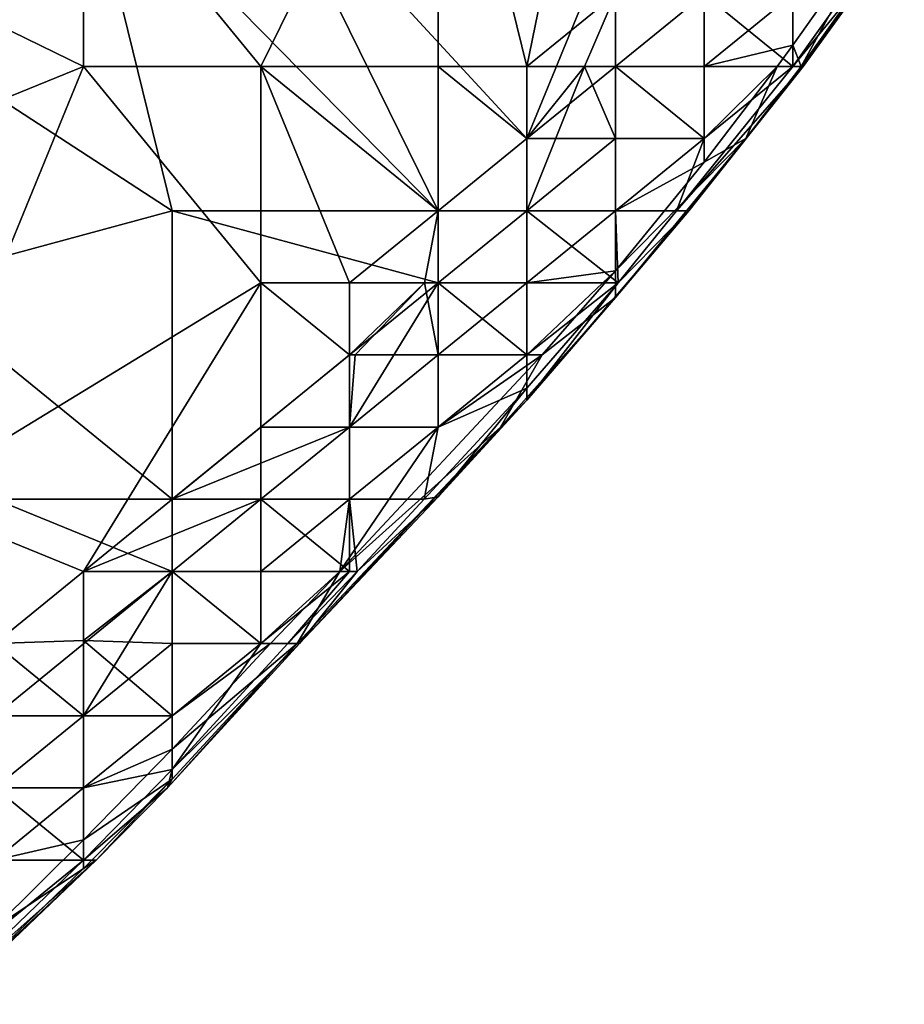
# Model space of a CAD drawing. Extents: x -0.7 to 0.7, y -0.35 to 0.35.
# Tile 177 of 226: x 0.6083 to 0.6463, y -0.2092 to -0.1668. Entities that reach past the tile are written whole.
import ezdxf

# ---------------------------------------------------------------- set-up
doc = ezdxf.new("R2010")
doc.units = 0

msp = doc.modelspace()

# ---------------------------------------------------------------- linework, layer by layer
for points in [[(0.630094, -0.168841, 0.41234), (0.626275, -0.153305, 0.412533), (0.633912, -0.150198, 0.412495)], [(0.630094, -0.168841, 0.41234), (0.633912, -0.150198, 0.412495), (0.633912, -0.165734, 0.412393)], [(0.618638, -0.168841, 0.412503), (0.611001, -0.159519, 0.412513), (0.626275, -0.153305, 0.412533)], [(0.626275, -0.168841, 0.412389), (0.618638, -0.168841, 0.412503), (0.626275, -0.153305, 0.412533)], [(0.626275, -0.168841, 0.412389), (0.626275, -0.153305, 0.412533), (0.630094, -0.168841, 0.41234)], [(0.611001, -0.168841, 0.412515), (0.591908, -0.159519, 0.412515), (0.611001, -0.159519, 0.412513)], [(0.595727, -0.175056, 0.412495), (0.591908, -0.159519, 0.412515), (0.611001, -0.168841, 0.412515)], [(0.61482, -0.175056, 0.43705), (0.611001, -0.159519, 0.437023), (0.595727, -0.162627, 0.437018)], [(0.626275, -0.175056, 0.437019), (0.618638, -0.159519, 0.437015), (0.611001, -0.159519, 0.437023)], [(0.618638, -0.168841, 0.412503), (0.611001, -0.168841, 0.412515), (0.611001, -0.159519, 0.412513)], [(0.61482, -0.175056, 0.43705), (0.626275, -0.175056, 0.437019), (0.611001, -0.159519, 0.437023)], [(0.626275, -0.175056, 0.437019), (0.630094, -0.171949, 0.436978), (0.618638, -0.159519, 0.437015)], [(0.630094, -0.171949, 0.436978), (0.633912, -0.162627, 0.436913), (0.618638, -0.159519, 0.437015)], [(0.603364, -0.178163, 0.437028), (0.61482, -0.175056, 0.43705), (0.595727, -0.162627, 0.437018)], [(0.633912, -0.168841, 0.436861), (0.633912, -0.162627, 0.436913), (0.630094, -0.171949, 0.436978)], [(0.633912, -0.162627, 0.436913), (0.633912, -0.168841, 0.436861), (0.637731, -0.165734, 0.436664)], [(0.641549, -0.167928, 0.417355), (0.645368, -0.162524, 0.417355), (0.641912, -0.168841, 0.422247)], [(0.641549, -0.167928, 0.417355), (0.641549, -0.165734, 0.415147), (0.645368, -0.162524, 0.417355)], [(0.641549, -0.168841, 0.432054), (0.645967, -0.162627, 0.432032), (0.641549, -0.165734, 0.434767)], [(0.645368, -0.164163, 0.42714), (0.645967, -0.162627, 0.432032), (0.641549, -0.168841, 0.432054)], [(0.641912, -0.168841, 0.422247), (0.645368, -0.162524, 0.417355), (0.646349, -0.162627, 0.422247)], [(0.641912, -0.168841, 0.422247), (0.646349, -0.162627, 0.422247), (0.641987, -0.168841, 0.42714)], [(0.646349, -0.162627, 0.422247), (0.645368, -0.164163, 0.42714), (0.641987, -0.168841, 0.42714)], [(0.641987, -0.168841, 0.42714), (0.645368, -0.164163, 0.42714), (0.641549, -0.168841, 0.432054)], [(0.633912, -0.165734, 0.412393), (0.632574, -0.168841, 0.412463), (0.630094, -0.168841, 0.41234)], [(0.632574, -0.168841, 0.412463), (0.633912, -0.165734, 0.412393), (0.633912, -0.168841, 0.412531)], [(0.637731, -0.165734, 0.41282), (0.637731, -0.168841, 0.413775), (0.633912, -0.168841, 0.412531)], [(0.637731, -0.165734, 0.41282), (0.633912, -0.168841, 0.412531), (0.633912, -0.165734, 0.412393)], [(0.633912, -0.168841, 0.436861), (0.637731, -0.168841, 0.435838), (0.637731, -0.165734, 0.436664)], [(0.641549, -0.168841, 0.432054), (0.641549, -0.165734, 0.434767), (0.637731, -0.165734, 0.436664)], [(0.637731, -0.168841, 0.435838), (0.641549, -0.168841, 0.432054), (0.637731, -0.165734, 0.436664)], [(0.641549, -0.165734, 0.415147), (0.637731, -0.168841, 0.413775), (0.637731, -0.165734, 0.41282)], [(0.641549, -0.167928, 0.417355), (0.637731, -0.168841, 0.413775), (0.641549, -0.165734, 0.415147)], [(0.641549, -0.167928, 0.417355), (0.640872, -0.168841, 0.417355), (0.637731, -0.168841, 0.413775)], [(0.641912, -0.168841, 0.422247), (0.640872, -0.168841, 0.417355), (0.641549, -0.167928, 0.417355)], [(0.603364, -0.187485, 0.412473), (0.595727, -0.175056, 0.412495), (0.611001, -0.168841, 0.412515)], [(0.603364, -0.187485, 0.412473), (0.611001, -0.168841, 0.412515), (0.618638, -0.178163, 0.412381)], [(0.611001, -0.168841, 0.412515), (0.618638, -0.168841, 0.412503), (0.618638, -0.178163, 0.412381)], [(0.626275, -0.175056, 0.412329), (0.618638, -0.168841, 0.412503), (0.626275, -0.168841, 0.412389)], [(0.622457, -0.178163, 0.412328), (0.618638, -0.168841, 0.412503), (0.626275, -0.175056, 0.412329)], [(0.618638, -0.178163, 0.412381), (0.618638, -0.168841, 0.412503), (0.622457, -0.178163, 0.412328)], [(0.630094, -0.171949, 0.412393), (0.626275, -0.168841, 0.412389), (0.630094, -0.168841, 0.41234)], [(0.630094, -0.171949, 0.412393), (0.626275, -0.175056, 0.412329), (0.626275, -0.168841, 0.412389)], [(0.633912, -0.168841, 0.436861), (0.630094, -0.171949, 0.436978), (0.633912, -0.171949, 0.436413)], [(0.630094, -0.171949, 0.412393), (0.630094, -0.168841, 0.41234), (0.632574, -0.168841, 0.412463)], [(0.632574, -0.168841, 0.412463), (0.633912, -0.171949, 0.413096), (0.630094, -0.175056, 0.412692)], [(0.632574, -0.168841, 0.412463), (0.630094, -0.175056, 0.412692), (0.630094, -0.171949, 0.412393)], [(0.633912, -0.168841, 0.412531), (0.633912, -0.171949, 0.413096), (0.632574, -0.168841, 0.412463)], [(0.637731, -0.171949, 0.433836), (0.637731, -0.168841, 0.435838), (0.633912, -0.168841, 0.436861)], [(0.633912, -0.171949, 0.436413), (0.637731, -0.171949, 0.433836), (0.633912, -0.168841, 0.436861)], [(0.637731, -0.171949, 0.416137), (0.633912, -0.168841, 0.412531), (0.637731, -0.168841, 0.413775)], [(0.633912, -0.171949, 0.413096), (0.633912, -0.168841, 0.412531), (0.637731, -0.171949, 0.416137)], [(0.636532, -0.175056, 0.432032), (0.641549, -0.168841, 0.432054), (0.637731, -0.171949, 0.433836)], [(0.641987, -0.168841, 0.42714), (0.641549, -0.168841, 0.432054), (0.636532, -0.175056, 0.432032)], [(0.636532, -0.175056, 0.432032), (0.637064, -0.175056, 0.42714), (0.641987, -0.168841, 0.42714)], [(0.641987, -0.168841, 0.42714), (0.637064, -0.175056, 0.42714), (0.639528, -0.171949, 0.422247)], [(0.639528, -0.171949, 0.422247), (0.637731, -0.172965, 0.417355), (0.640872, -0.168841, 0.417355)], [(0.637731, -0.172965, 0.417355), (0.637731, -0.171949, 0.416137), (0.640872, -0.168841, 0.417355)], [(0.637731, -0.171949, 0.416137), (0.637731, -0.168841, 0.413775), (0.640872, -0.168841, 0.417355)], [(0.637731, -0.171949, 0.433836), (0.641549, -0.168841, 0.432054), (0.637731, -0.168841, 0.435838)], [(0.641912, -0.168841, 0.422247), (0.641987, -0.168841, 0.42714), (0.639528, -0.171949, 0.422247)], [(0.641912, -0.168841, 0.422247), (0.639528, -0.171949, 0.422247), (0.640872, -0.168841, 0.417355)], [(0.626275, -0.175056, 0.437019), (0.630094, -0.175056, 0.436765), (0.630094, -0.171949, 0.436978)], [(0.626275, -0.175056, 0.412329), (0.630094, -0.171949, 0.412393), (0.630094, -0.175056, 0.412692)], [(0.630094, -0.175056, 0.436765), (0.633912, -0.175056, 0.435083), (0.633912, -0.171949, 0.436413)], [(0.630094, -0.175056, 0.436765), (0.633912, -0.171949, 0.436413), (0.630094, -0.171949, 0.436978)], [(0.633912, -0.171949, 0.413096), (0.633912, -0.175056, 0.414595), (0.630094, -0.175056, 0.412692)], [(0.637731, -0.172965, 0.417355), (0.639528, -0.171949, 0.422247), (0.633912, -0.177645, 0.417355)], [(0.637731, -0.171949, 0.416137), (0.633912, -0.175056, 0.414595), (0.633912, -0.171949, 0.413096)], [(0.637731, -0.172965, 0.417355), (0.633912, -0.175056, 0.414595), (0.637731, -0.171949, 0.416137)], [(0.633912, -0.175056, 0.435083), (0.637731, -0.171949, 0.433836), (0.633912, -0.171949, 0.436413)], [(0.636532, -0.175056, 0.432032), (0.637731, -0.171949, 0.433836), (0.633912, -0.175056, 0.435083)], [(0.633912, -0.178795, 0.422247), (0.639528, -0.171949, 0.422247), (0.637064, -0.175056, 0.42714)], [(0.633912, -0.178795, 0.422247), (0.633912, -0.177645, 0.417355), (0.639528, -0.171949, 0.422247)], [(0.637731, -0.172965, 0.417355), (0.633912, -0.177645, 0.417355), (0.633912, -0.175056, 0.414595)], [(0.603364, -0.178163, 0.437028), (0.61482, -0.187485, 0.437007), (0.61482, -0.175056, 0.43705)], [(0.626275, -0.178163, 0.436959), (0.626275, -0.175056, 0.437019), (0.61482, -0.175056, 0.43705)], [(0.61482, -0.187485, 0.437007), (0.626275, -0.178163, 0.436959), (0.61482, -0.175056, 0.43705)], [(0.626275, -0.175056, 0.412329), (0.625692, -0.178163, 0.412463), (0.622457, -0.178163, 0.412328)], [(0.625692, -0.178163, 0.412463), (0.626275, -0.175056, 0.412329), (0.626275, -0.178163, 0.412488)], [(0.626275, -0.175056, 0.437019), (0.626275, -0.178163, 0.436959), (0.630094, -0.175056, 0.436765)], [(0.630094, -0.175056, 0.436765), (0.626275, -0.178163, 0.436959), (0.630094, -0.178163, 0.435912)], [(0.630094, -0.175056, 0.412692), (0.630094, -0.178163, 0.413666), (0.626275, -0.178163, 0.412488)], [(0.626275, -0.175056, 0.412329), (0.630094, -0.175056, 0.412692), (0.626275, -0.178163, 0.412488)], [(0.634031, -0.178163, 0.432032), (0.633912, -0.175056, 0.435083), (0.630094, -0.175056, 0.436765)], [(0.630094, -0.178163, 0.435912), (0.634031, -0.178163, 0.432032), (0.630094, -0.175056, 0.436765)], [(0.633912, -0.175056, 0.414595), (0.630094, -0.178163, 0.413666), (0.630094, -0.175056, 0.412692)], [(0.633912, -0.177645, 0.417355), (0.630094, -0.178163, 0.413666), (0.633912, -0.175056, 0.414595)], [(0.637064, -0.175056, 0.42714), (0.634031, -0.178163, 0.432032), (0.630094, -0.183216, 0.42714)], [(0.633912, -0.178795, 0.422247), (0.637064, -0.175056, 0.42714), (0.630094, -0.183216, 0.42714)], [(0.634031, -0.178163, 0.432032), (0.636532, -0.175056, 0.432032), (0.633912, -0.175056, 0.435083)], [(0.637064, -0.175056, 0.42714), (0.636532, -0.175056, 0.432032), (0.634031, -0.178163, 0.432032)], [(0.630753, -0.181271, 0.417355), (0.630094, -0.181271, 0.416347), (0.633912, -0.177645, 0.417355)], [(0.630094, -0.181271, 0.416347), (0.630094, -0.178163, 0.413666), (0.633912, -0.177645, 0.417355)], [(0.633912, -0.178795, 0.422247), (0.630753, -0.181271, 0.417355), (0.633912, -0.177645, 0.417355)], [(0.607182, -0.187485, 0.436951), (0.61482, -0.187485, 0.437007), (0.603364, -0.178163, 0.437028)], [(0.611001, -0.190592, 0.412381), (0.603364, -0.187485, 0.412473), (0.618638, -0.178163, 0.412381)], [(0.618638, -0.184378, 0.412407), (0.611001, -0.190592, 0.412381), (0.618638, -0.178163, 0.412381)], [(0.622457, -0.184378, 0.43672), (0.626275, -0.178163, 0.436959), (0.61482, -0.187485, 0.437007)], [(0.622457, -0.181271, 0.41242), (0.618638, -0.178163, 0.412381), (0.622457, -0.178163, 0.412328)], [(0.618638, -0.184378, 0.412407), (0.618638, -0.178163, 0.412381), (0.622457, -0.181271, 0.41242)], [(0.622707, -0.181271, 0.412463), (0.622457, -0.181271, 0.41242), (0.625692, -0.178163, 0.412463)], [(0.622457, -0.181271, 0.41242), (0.622457, -0.178163, 0.412328), (0.625692, -0.178163, 0.412463)], [(0.622457, -0.184378, 0.43672), (0.626275, -0.181271, 0.436431), (0.626275, -0.178163, 0.436959)], [(0.625692, -0.178163, 0.412463), (0.626275, -0.181271, 0.413154), (0.622707, -0.181271, 0.412463)], [(0.626275, -0.178163, 0.412488), (0.626275, -0.181271, 0.413154), (0.625692, -0.178163, 0.412463)], [(0.626275, -0.181271, 0.436431), (0.630094, -0.181271, 0.433723), (0.630094, -0.178163, 0.435912)], [(0.626275, -0.181271, 0.436431), (0.630094, -0.178163, 0.435912), (0.626275, -0.178163, 0.436959)], [(0.630094, -0.181271, 0.416347), (0.626275, -0.178163, 0.412488), (0.630094, -0.178163, 0.413666)], [(0.626275, -0.181271, 0.413154), (0.626275, -0.178163, 0.412488), (0.630094, -0.181271, 0.416347)], [(0.630094, -0.181271, 0.433723), (0.634031, -0.178163, 0.432032), (0.630094, -0.178163, 0.435912)], [(0.630094, -0.182705, 0.432032), (0.634031, -0.178163, 0.432032), (0.630094, -0.181271, 0.433723)], [(0.634031, -0.178163, 0.432032), (0.630094, -0.182705, 0.432032), (0.630094, -0.183216, 0.42714)], [(0.630094, -0.183216, 0.42714), (0.628955, -0.184378, 0.422247), (0.633912, -0.178795, 0.422247)], [(0.633912, -0.178795, 0.422247), (0.628955, -0.184378, 0.422247), (0.630753, -0.181271, 0.417355)], [(0.618638, -0.184378, 0.412407), (0.622457, -0.181271, 0.41242), (0.622457, -0.184378, 0.412852)], [(0.628955, -0.184378, 0.422247), (0.622037, -0.190592, 0.417355), (0.630753, -0.181271, 0.417355)], [(0.622037, -0.190592, 0.417355), (0.626275, -0.184378, 0.415211), (0.630753, -0.181271, 0.417355)], [(0.622457, -0.184378, 0.43672), (0.626275, -0.184378, 0.434703), (0.626275, -0.181271, 0.436431)], [(0.626275, -0.181271, 0.413154), (0.626275, -0.184378, 0.415211), (0.622457, -0.184378, 0.412852)], [(0.622707, -0.181271, 0.412463), (0.626275, -0.181271, 0.413154), (0.622457, -0.184378, 0.412852)], [(0.622707, -0.181271, 0.412463), (0.622457, -0.184378, 0.412852), (0.622457, -0.181271, 0.41242)], [(0.626275, -0.184378, 0.434703), (0.630094, -0.181271, 0.433723), (0.626275, -0.181271, 0.436431)], [(0.630094, -0.182705, 0.432032), (0.630094, -0.181271, 0.433723), (0.626275, -0.184378, 0.434703)], [(0.630094, -0.181271, 0.416347), (0.626275, -0.184378, 0.415211), (0.626275, -0.181271, 0.413154)], [(0.630753, -0.181271, 0.417355), (0.626275, -0.184378, 0.415211), (0.630094, -0.181271, 0.416347)], [(0.625677, -0.187485, 0.432032), (0.630094, -0.182705, 0.432032), (0.626275, -0.184378, 0.434703)], [(0.626275, -0.187376, 0.42714), (0.630094, -0.182705, 0.432032), (0.625677, -0.187485, 0.432032)], [(0.630094, -0.182705, 0.432032), (0.626275, -0.187376, 0.42714), (0.630094, -0.183216, 0.42714)], [(0.630094, -0.183216, 0.42714), (0.626275, -0.187376, 0.42714), (0.628955, -0.184378, 0.422247)], [(0.611001, -0.190592, 0.412381), (0.618638, -0.184378, 0.412407), (0.618638, -0.187485, 0.412662)], [(0.618638, -0.187485, 0.436836), (0.622457, -0.184378, 0.43672), (0.61482, -0.187485, 0.437007)], [(0.618638, -0.187485, 0.436836), (0.622457, -0.187485, 0.435412), (0.622457, -0.184378, 0.43672)], [(0.622457, -0.184378, 0.412852), (0.622457, -0.187485, 0.414361), (0.618638, -0.187485, 0.412662)], [(0.618638, -0.184378, 0.412407), (0.622457, -0.184378, 0.412852), (0.618638, -0.187485, 0.412662)], [(0.620195, -0.1937, 0.422247), (0.628955, -0.184378, 0.422247), (0.620308, -0.1937, 0.42714)], [(0.620195, -0.1937, 0.422247), (0.622037, -0.190592, 0.417355), (0.628955, -0.184378, 0.422247)], [(0.628955, -0.184378, 0.422247), (0.626275, -0.187376, 0.42714), (0.620308, -0.1937, 0.42714)], [(0.622037, -0.190592, 0.417355), (0.622457, -0.187485, 0.414361), (0.626275, -0.184378, 0.415211)], [(0.626275, -0.184378, 0.415211), (0.622457, -0.187485, 0.414361), (0.622457, -0.184378, 0.412852)], [(0.622457, -0.187485, 0.435412), (0.626275, -0.184378, 0.434703), (0.622457, -0.184378, 0.43672)], [(0.625677, -0.187485, 0.432032), (0.626275, -0.184378, 0.434703), (0.622457, -0.187485, 0.435412)], [(0.620308, -0.1937, 0.42714), (0.626275, -0.187376, 0.42714), (0.622783, -0.190592, 0.432032)], [(0.626275, -0.187376, 0.42714), (0.625677, -0.187485, 0.432032), (0.622783, -0.190592, 0.432032)], [(0.603364, -0.187485, 0.412473), (0.611001, -0.190592, 0.412381), (0.607182, -0.1937, 0.412358)], [(0.61482, -0.190592, 0.4369), (0.61482, -0.187485, 0.437007), (0.607182, -0.187485, 0.436951)], [(0.607182, -0.196807, 0.43695), (0.61482, -0.190592, 0.4369), (0.607182, -0.187485, 0.436951)], [(0.611001, -0.190592, 0.412381), (0.618638, -0.187485, 0.412662), (0.61482, -0.190592, 0.412555)], [(0.61482, -0.190592, 0.4369), (0.618638, -0.190592, 0.435921), (0.618638, -0.187485, 0.436836)], [(0.61482, -0.190592, 0.4369), (0.618638, -0.187485, 0.436836), (0.61482, -0.187485, 0.437007)], [(0.618638, -0.187485, 0.412662), (0.618638, -0.190592, 0.413751), (0.61482, -0.190592, 0.412555)], [(0.622457, -0.190592, 0.432514), (0.622457, -0.187485, 0.435412), (0.618638, -0.187485, 0.436836)], [(0.618638, -0.190592, 0.435921), (0.622457, -0.190592, 0.432514), (0.618638, -0.187485, 0.436836)], [(0.622457, -0.187485, 0.414361), (0.618638, -0.190592, 0.413751), (0.618638, -0.187485, 0.412662)], [(0.622037, -0.190592, 0.417355), (0.618638, -0.190592, 0.413751), (0.622457, -0.187485, 0.414361)], [(0.622783, -0.190592, 0.432032), (0.625677, -0.187485, 0.432032), (0.622457, -0.187485, 0.435412)], [(0.622457, -0.190592, 0.432514), (0.622783, -0.190592, 0.432032), (0.622457, -0.187485, 0.435412)], [(0.611001, -0.193562, 0.412463), (0.607182, -0.1937, 0.412358), (0.611001, -0.190592, 0.412381)], [(0.611001, -0.196807, 0.436589), (0.61482, -0.190592, 0.4369), (0.607182, -0.196807, 0.43695)], [(0.61482, -0.190592, 0.412555), (0.61482, -0.1937, 0.413314), (0.611001, -0.193562, 0.412463)], [(0.611001, -0.190592, 0.412381), (0.61482, -0.190592, 0.412555), (0.611001, -0.193562, 0.412463)], [(0.61482, -0.190592, 0.4369), (0.611001, -0.196807, 0.436589), (0.61482, -0.1937, 0.436321)], [(0.618638, -0.1937, 0.433581), (0.618638, -0.190592, 0.435921), (0.61482, -0.190592, 0.4369)], [(0.61482, -0.1937, 0.436321), (0.618638, -0.1937, 0.433581), (0.61482, -0.190592, 0.4369)], [(0.618638, -0.1937, 0.416746), (0.61482, -0.190592, 0.412555), (0.618638, -0.190592, 0.413751)], [(0.61482, -0.1937, 0.413314), (0.61482, -0.190592, 0.412555), (0.618638, -0.1937, 0.416746)], [(0.619805, -0.1937, 0.432032), (0.622457, -0.190592, 0.432514), (0.618638, -0.1937, 0.433581)], [(0.619047, -0.1937, 0.417355), (0.618638, -0.1937, 0.416746), (0.622037, -0.190592, 0.417355)], [(0.618638, -0.1937, 0.416746), (0.618638, -0.190592, 0.413751), (0.622037, -0.190592, 0.417355)], [(0.618638, -0.1937, 0.433581), (0.622457, -0.190592, 0.432514), (0.618638, -0.190592, 0.435921)], [(0.620195, -0.1937, 0.422247), (0.619047, -0.1937, 0.417355), (0.622037, -0.190592, 0.417355)], [(0.619805, -0.1937, 0.432032), (0.622783, -0.190592, 0.432032), (0.622457, -0.190592, 0.432514)], [(0.620308, -0.1937, 0.42714), (0.622783, -0.190592, 0.432032), (0.619805, -0.1937, 0.432032)], [(0.611001, -0.196807, 0.412991), (0.607182, -0.1937, 0.412358), (0.611001, -0.193562, 0.412463)], [(0.611001, -0.196807, 0.412991), (0.607182, -0.199914, 0.41278), (0.607182, -0.1937, 0.412358)], [(0.611001, -0.196807, 0.412991), (0.611001, -0.193562, 0.412463), (0.61482, -0.196807, 0.415571)], [(0.61482, -0.196807, 0.415571), (0.611001, -0.193562, 0.412463), (0.61482, -0.1937, 0.413314)], [(0.611001, -0.196807, 0.436589), (0.61482, -0.196807, 0.43455), (0.61482, -0.1937, 0.436321)], [(0.61482, -0.199117, 0.432032), (0.614611, -0.199914, 0.42714), (0.620308, -0.1937, 0.42714)], [(0.620308, -0.1937, 0.42714), (0.614611, -0.199914, 0.42714), (0.620195, -0.1937, 0.422247)], [(0.614611, -0.199914, 0.42714), (0.61482, -0.199537, 0.422247), (0.620195, -0.1937, 0.422247)], [(0.61482, -0.199117, 0.432032), (0.619805, -0.1937, 0.432032), (0.618638, -0.1937, 0.433581)], [(0.619805, -0.1937, 0.432032), (0.61482, -0.199117, 0.432032), (0.620308, -0.1937, 0.42714)], [(0.61482, -0.196807, 0.43455), (0.618638, -0.1937, 0.433581), (0.61482, -0.1937, 0.436321)], [(0.61482, -0.199117, 0.432032), (0.618638, -0.1937, 0.433581), (0.61482, -0.196807, 0.43455)], [(0.619047, -0.1937, 0.417355), (0.620195, -0.1937, 0.422247), (0.61482, -0.198246, 0.417355)], [(0.618638, -0.1937, 0.416746), (0.61482, -0.196807, 0.415571), (0.61482, -0.1937, 0.413314)], [(0.619047, -0.1937, 0.417355), (0.61482, -0.196807, 0.415571), (0.618638, -0.1937, 0.416746)], [(0.619047, -0.1937, 0.417355), (0.61482, -0.198246, 0.417355), (0.61482, -0.196807, 0.415571)], [(0.620195, -0.1937, 0.422247), (0.61482, -0.199537, 0.422247), (0.61482, -0.198246, 0.417355)], [(0.607182, -0.199914, 0.436768), (0.611001, -0.199914, 0.435279), (0.611001, -0.196807, 0.436589)], [(0.607182, -0.199914, 0.436768), (0.611001, -0.196807, 0.436589), (0.607182, -0.196807, 0.43695)], [(0.611001, -0.196807, 0.412991), (0.611001, -0.199914, 0.414726), (0.607182, -0.199914, 0.41278)], [(0.611001, -0.199914, 0.435279), (0.61482, -0.196807, 0.43455), (0.611001, -0.196807, 0.436589)], [(0.61482, -0.199117, 0.432032), (0.61482, -0.196807, 0.43455), (0.611001, -0.199914, 0.435279)], [(0.61482, -0.196807, 0.415571), (0.611001, -0.199914, 0.414726), (0.611001, -0.196807, 0.412991)], [(0.61482, -0.198246, 0.417355), (0.611001, -0.199914, 0.414726), (0.61482, -0.196807, 0.415571)], [(0.61482, -0.198246, 0.417355), (0.61482, -0.199537, 0.422247), (0.611001, -0.202147, 0.417355)], [(0.61482, -0.198246, 0.417355), (0.611001, -0.202147, 0.417355), (0.611001, -0.199914, 0.414726)], [(0.611001, -0.203022, 0.43217), (0.61482, -0.199117, 0.432032), (0.611001, -0.199914, 0.435279)], [(0.614611, -0.199914, 0.42714), (0.61482, -0.199117, 0.432032), (0.611001, -0.203022, 0.43217)], [(0.611001, -0.203383, 0.422247), (0.61482, -0.199537, 0.422247), (0.611552, -0.203022, 0.42714)], [(0.611001, -0.203383, 0.422247), (0.611001, -0.202147, 0.417355), (0.61482, -0.199537, 0.422247)], [(0.61482, -0.199537, 0.422247), (0.614611, -0.199914, 0.42714), (0.611552, -0.203022, 0.42714)], [(0.611001, -0.203022, 0.43217), (0.611001, -0.199914, 0.435279), (0.607182, -0.199914, 0.436768)], [(0.607182, -0.203022, 0.435748), (0.611001, -0.203022, 0.43217), (0.607182, -0.199914, 0.436768)], [(0.611001, -0.199914, 0.414726), (0.607182, -0.203022, 0.414133), (0.607182, -0.199914, 0.41278)], [(0.611001, -0.202147, 0.417355), (0.607182, -0.203022, 0.414133), (0.611001, -0.199914, 0.414726)], [(0.611552, -0.203022, 0.42714), (0.614611, -0.199914, 0.42714), (0.611001, -0.203022, 0.43217)], [(0.607182, -0.205935, 0.417355), (0.607182, -0.203022, 0.414133), (0.611001, -0.202147, 0.417355)], [(0.607182, -0.205935, 0.417355), (0.611001, -0.202147, 0.417355), (0.611001, -0.203383, 0.422247)], [(0.604558, -0.209236, 0.432032), (0.611001, -0.203022, 0.43217), (0.607182, -0.206129, 0.433038)], [(0.611001, -0.203022, 0.43217), (0.604558, -0.209236, 0.432032), (0.611552, -0.203022, 0.42714)], [(0.611552, -0.203022, 0.42714), (0.604558, -0.209236, 0.432032), (0.605039, -0.209236, 0.42714)], [(0.611552, -0.203022, 0.42714), (0.604923, -0.209236, 0.422247), (0.611001, -0.203383, 0.422247)], [(0.604923, -0.209236, 0.422247), (0.611552, -0.203022, 0.42714), (0.605039, -0.209236, 0.42714)], [(0.607182, -0.206129, 0.433038), (0.611001, -0.203022, 0.43217), (0.607182, -0.203022, 0.435748)], [(0.604923, -0.209236, 0.422247), (0.607182, -0.205935, 0.417355), (0.611001, -0.203383, 0.422247)]]:
    msp.add_3dface(points)

doc.saveas('drawing.dxf')
